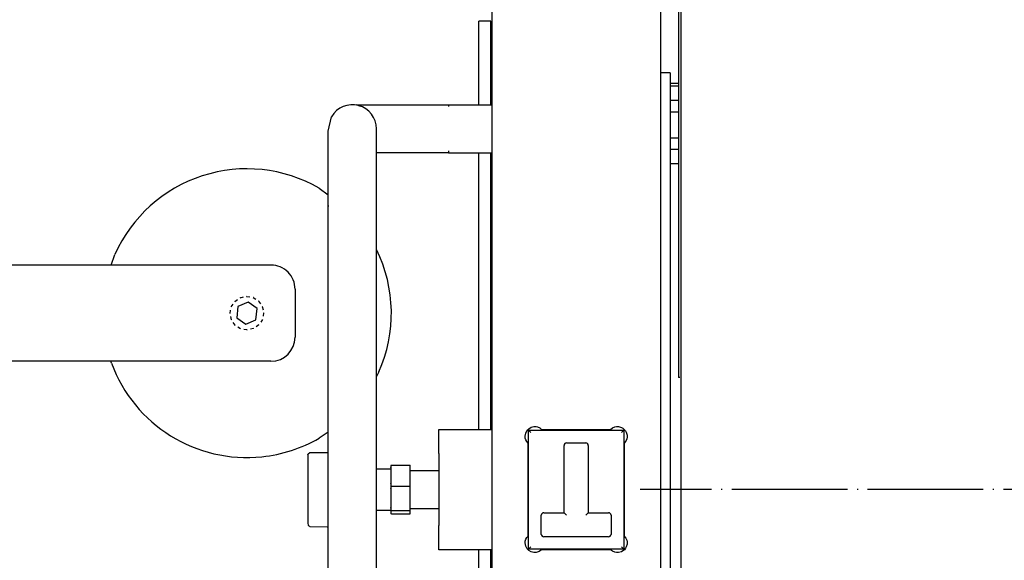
# Model space of a CAD drawing. Extents: x -1765 to 4890, y -3431 to 1272.
# Tile 16 of 111: x -1319 to -1216, y -1142 to -1086. Entities that reach past the tile are written whole.
import ezdxf

# ---------------------------------------------------------------- set-up
doc = ezdxf.new("R2010")
doc.units = 0
doc.linetypes.add('DOT_CENTER', pattern=[14, 12, -1, 0, -1])
doc.layers.get('0').update_dxf_attribs({"linetype": 'CONTINUOUS'})
doc.layers.add('1', color=7, linetype='CONTINUOUS')

# ---------------------------------------------------------------- blocks, each defined once
blk = doc.blocks.new('CTH', base_point=(-1401.58, -1249.78))
at = {"color": 7, "linetype": 'CONTINUOUS'}
for p, q in [((-1250.06, -1069.22), (-1250.06, -1200.68)), ((-1250.32, -1084.97), (-1250.32, -1123.32)), ((-1251.19, -1091.65), (-1251.19, -1178.29)), ((-1251.19, -1092.73), (-1250.32, -1092.73)), ((-1251.19, -1093.01), (-1250.32, -1093.01)), ((-1251.19, -1094.5), (-1250.32, -1094.5)), ((-1250.32, -1095.72), (-1251.19, -1095.72)), ((-1251.19, -1098.4), (-1250.32, -1098.4)), ((-1250.32, -1099.61), (-1251.19, -1099.61)), ((-1250.32, -1101.11), (-1251.19, -1101.11)), ((-1250.19, -1123.32), (-1250.32, -1123.32))]:
    blk.add_line(p, q, dxfattribs=at)
at = {"color": 5, "linetype": 'CONTINUOUS'}
for p, q in [((-1269.69, -1080.59), (-1269.69, -1092.06)), ((-1252.19, -1080.59), (-1252.19, -1139.44)), ((-1269.81, -1086.29), (-1271.06, -1086.29)), ((-1271.06, -1094.92), (-1271.06, -1086.29)), ((-1269.81, -1094.92), (-1269.81, -1086.29)), ((-1269.69, -1091.62), (-1269.81, -1091.62)), ((-1269.69, -1092.06), (-1269.69, -1095.96)), ((-1283.33, -1095.13), (-1283.74, -1094.96)), ((-1283.74, -1094.96), (-1274.19, -1094.96)), ((-1274.19, -1094.96), (-1269.69, -1094.96)), ((-1274.19, -1094.96), (-1274.19, -1095.15)), ((-1271.06, -1094.96), (-1271.06, -1094.92)), ((-1269.81, -1094.96), (-1269.81, -1094.92)), ((-1269.69, -1094.96), (-1269.69, -1096.51)), ((-1269.69, -1095.96), (-1269.69, -1098.14)), ((-1286.68, -1097.71), (-1286.35, -1096.21)), ((-1286.68, -1098.77), (-1286.68, -1097.71)), ((-1281.68, -1105.46), (-1281.68, -1097.46)), ((-1286.68, -1100.55), (-1286.68, -1098.77)), ((-1269.69, -1098.14), (-1269.69, -1139.44)), ((-1280.42, -1099.96), (-1281.68, -1099.96)), ((-1277.84, -1099.96), (-1280.42, -1099.96)), ((-1274.93, -1099.96), (-1277.84, -1099.96)), ((-1274.19, -1099.96), (-1274.93, -1099.96)), ((-1274.19, -1099.77), (-1274.19, -1099.96)), ((-1274.19, -1099.96), (-1269.69, -1099.96)), ((-1271.06, -1100.05), (-1271.06, -1099.96)), ((-1271.06, -1106.12), (-1271.06, -1100.05)), ((-1269.81, -1100.05), (-1269.81, -1099.96)), ((-1269.81, -1128.29), (-1269.81, -1100.05)), ((-1286.68, -1102.86), (-1286.68, -1100.55)), ((-1286.68, -1105.46), (-1286.68, -1102.86)), ((-1287.63, -1103.64), (-1286.68, -1104.31)), ((-1269.81, -1104.79), (-1269.69, -1104.79)), ((-1269.69, -1104.86), (-1269.81, -1104.86)), ((-1286.68, -1164.44), (-1286.68, -1105.46)), ((-1286.68, -1105.46), (-1286.64, -1105.46)), ((-1281.72, -1105.46), (-1281.68, -1105.46)), ((-1281.68, -1164.44), (-1281.68, -1105.46)), ((-1271.06, -1128.29), (-1271.06, -1106.12)), ((-1269.69, -1105.81), (-1269.81, -1105.81)), ((-1281.68, -1110), (-1281.67, -1110.02)), ((-1309.22, -1111.62), (-1308.83, -1110.52)), ((-1269.69, -1110.96), (-1269.81, -1110.96)), ((-1292.63, -1111.62), (-1342.49, -1111.62)), ((-1290.13, -1114.12), (-1290.13, -1119.12)), ((-1296.38, -1115.4), (-1296.11, -1115.21)), ((-1296.37, -1115.38), (-1296.38, -1115.4)), ((-1295.01, -1115.47), (-1296.07, -1115.94)), ((-1295.82, -1115.02), (-1295.49, -1114.94)), ((-1295.8, -1115), (-1295.82, -1115.02)), ((-1295.13, -1114.87), (-1295.16, -1114.88)), ((-1295.16, -1114.88), (-1294.82, -1114.93)), ((-1294.08, -1116.15), (-1295.01, -1115.47)), ((-1294.46, -1115), (-1294.49, -1115)), ((-1294.49, -1115), (-1294.2, -1115.18)), ((-1293.89, -1115.38), (-1293.92, -1115.37)), ((-1293.92, -1115.37), (-1293.72, -1115.65)), ((-1269.81, -1114.74), (-1269.69, -1114.74)), ((-1269.69, -1115.09), (-1269.81, -1115.09)), ((-1296.88, -1116.65), (-1296.82, -1116.31)), ((-1296.75, -1115.98), (-1296.57, -1115.69)), ((-1296.07, -1115.94), (-1296.19, -1117.09)), ((-1294.2, -1117.3), (-1294.08, -1116.15)), ((-1293.52, -1115.95), (-1293.53, -1115.93)), ((-1293.53, -1115.93), (-1293.45, -1116.26)), ((-1296.73, -1117.31), (-1296.81, -1116.98)), ((-1296.75, -1117.29), (-1296.73, -1117.31)), ((-1296.19, -1117.09), (-1295.25, -1117.77)), ((-1295.25, -1117.77), (-1294.2, -1117.3)), ((-1293.51, -1117.27), (-1293.69, -1117.55)), ((-1293.52, -1117.29), (-1293.51, -1117.27)), ((-1293.39, -1116.6), (-1293.44, -1116.93)), ((-1293.38, -1116.62), (-1293.39, -1116.6)), ((-1269.69, -1116.6), (-1269.81, -1116.6)), ((-1296.35, -1117.87), (-1296.55, -1117.59)), ((-1296.37, -1117.86), (-1296.35, -1117.87)), ((-1295.78, -1118.24), (-1296.07, -1118.06)), ((-1295.8, -1118.24), (-1295.78, -1118.24)), ((-1295.11, -1118.37), (-1295.44, -1118.31)), ((-1295.13, -1118.37), (-1295.11, -1118.37)), ((-1294.44, -1118.22), (-1294.77, -1118.3)), ((-1294.46, -1118.24), (-1294.44, -1118.22)), ((-1293.88, -1117.84), (-1294.16, -1118.03)), ((-1293.9, -1117.86), (-1293.88, -1117.84)), ((-1269.69, -1119.09), (-1269.81, -1119.09)), ((-1269.81, -1119.66), (-1269.69, -1119.66)), ((-1269.69, -1119.85), (-1269.81, -1119.85)), ((-1292.63, -1121.62), (-1394.6, -1121.62)), ((-1309.2, -1121.82), (-1309.26, -1121.62)), ((-1269.69, -1122.15), (-1269.81, -1122.15)), ((-1281.44, -1122.73), (-1281.68, -1123.19)), ((-1275.19, -1128.7), (-1269.69, -1128.7)), ((-1275.19, -1131.2), (-1275.19, -1128.7)), ((-1271.06, -1128.7), (-1271.06, -1128.29)), ((-1269.69, -1128.26), (-1269.81, -1128.26)), ((-1269.81, -1128.7), (-1269.81, -1128.29)), ((-1266.03, -1128.79), (-1265.87, -1128.63)), ((-1265.9, -1128.77), (-1255.98, -1128.77)), ((-1265.9, -1141.14), (-1265.9, -1128.77)), ((-1265.9, -1128.77), (-1265.65, -1129.02)), ((-1265.87, -1128.63), (-1265.62, -1128.48)), ((-1265.62, -1128.48), (-1265.33, -1128.41)), ((-1265.33, -1128.41), (-1265.11, -1128.41)), ((-1265.11, -1128.41), (-1264.95, -1128.45)), ((-1264.95, -1128.45), (-1264.72, -1128.55)), ((-1264.72, -1128.55), (-1264.53, -1128.7)), ((-1264.53, -1128.7), (-1257.36, -1128.7)), ((-1257.36, -1128.7), (-1257.16, -1128.55)), ((-1257.16, -1128.55), (-1256.92, -1128.44)), ((-1256.92, -1128.44), (-1256.76, -1128.41)), ((-1256.76, -1128.41), (-1256.53, -1128.41)), ((-1256.53, -1128.41), (-1256.24, -1128.49)), ((-1256.24, -1128.49), (-1256.09, -1128.57)), ((-1255.98, -1128.77), (-1256.23, -1129.02)), ((-1256.09, -1128.57), (-1255.81, -1128.85)), ((-1255.98, -1128.77), (-1255.98, -1141.14)), ((-1286.68, -1129), (-1287.64, -1129.61)), ((-1266.24, -1129.4), (-1266.18, -1129.08)), ((-1266.22, -1129.6), (-1266.24, -1129.4)), ((-1266.16, -1129.79), (-1266.22, -1129.6)), ((-1266.18, -1129.08), (-1266.03, -1128.79)), ((-1266.07, -1129.96), (-1266.16, -1129.79)), ((-1255.81, -1128.85), (-1255.73, -1129)), ((-1255.68, -1129.68), (-1255.78, -1129.92)), ((-1255.73, -1129), (-1255.65, -1129.29)), ((-1255.65, -1129.52), (-1255.68, -1129.68)), ((-1255.65, -1129.29), (-1255.65, -1129.52)), ((-1265.94, -1130.12), (-1266.07, -1129.96)), ((-1265.94, -1139.79), (-1265.94, -1130.12)), ((-1262.19, -1130.36), (-1262.17, -1130.36)), ((-1262.19, -1137.36), (-1262.19, -1130.36)), ((-1261.94, -1130.11), (-1259.94, -1130.11)), ((-1261.94, -1130.11), (-1261.94, -1130.13)), ((-1259.94, -1130.11), (-1259.94, -1130.13)), ((-1259.71, -1130.36), (-1259.69, -1130.36)), ((-1259.69, -1130.36), (-1259.69, -1137.36)), ((-1255.78, -1129.92), (-1255.94, -1130.12)), ((-1255.94, -1130.12), (-1255.94, -1139.79)), ((-1288.81, -1131.35), (-1288.77, -1131.25)), ((-1288.81, -1131.35), (-1288.81, -1136.83)), ((-1288.77, -1131.25), (-1288.75, -1131.22)), ((-1288.75, -1131.22), (-1288.64, -1131.14)), ((-1288.64, -1131.14), (-1288.6, -1131.1)), ((-1288.6, -1131.1), (-1288.56, -1131.09)), ((-1288.56, -1131.1), (-1286.79, -1131.09)), ((-1288.56, -1131.1), (-1288.56, -1131.09)), ((-1286.79, -1131.09), (-1286.74, -1131.1)), ((-1286.74, -1131.1), (-1286.68, -1131.15)), ((-1286.68, -1131.15), (-1286.68, -1131.15)), ((-1275.19, -1131.2), (-1275.19, -1138.7)), ((-1281.68, -1132.79), (-1280.17, -1132.79)), ((-1280.15, -1132.44), (-1280.17, -1132.46)), ((-1280.17, -1132.46), (-1280.17, -1132.66)), ((-1280.17, -1132.66), (-1280.15, -1132.54)), ((-1280.17, -1132.66), (-1280.17, -1134.34)), ((-1280.15, -1132.54), (-1280.11, -1132.42)), ((-1280.11, -1132.42), (-1280.15, -1132.44)), ((-1280.11, -1132.42), (-1278.18, -1132.42)), ((-1278.18, -1134.59), (-1278.18, -1132.42)), ((-1278.18, -1132.97), (-1275.19, -1132.97)), ((-1280.15, -1134.47), (-1280.17, -1134.34)), ((-1280.17, -1134.34), (-1280.17, -1134.88)), ((-1280.17, -1134.88), (-1280.15, -1134.73)), ((-1280.17, -1134.88), (-1280.17, -1136.83)), ((-1280.11, -1134.59), (-1280.15, -1134.47)), ((-1280.15, -1134.73), (-1280.11, -1134.59)), ((-1280.11, -1134.59), (-1278.18, -1134.59)), ((-1278.18, -1137.12), (-1278.18, -1134.59)), ((-1288.81, -1136.83), (-1288.81, -1138.43)), ((-1280.15, -1136.98), (-1280.17, -1136.83)), ((-1280.17, -1136.83), (-1280.17, -1137.16)), ((-1278.18, -1136.93), (-1275.19, -1136.93)), ((-1281.68, -1137.11), (-1280.17, -1137.11)), ((-1280.17, -1137.16), (-1280.15, -1137.14)), ((-1280.17, -1137.16), (-1280.17, -1137.44)), ((-1280.15, -1137.46), (-1280.17, -1137.44)), ((-1280.11, -1137.12), (-1280.15, -1136.98)), ((-1280.15, -1137.14), (-1280.11, -1137.12)), ((-1280.11, -1137.49), (-1280.15, -1137.46)), ((-1280.11, -1137.12), (-1278.18, -1137.12)), ((-1280.11, -1137.49), (-1278.18, -1137.49)), ((-1278.18, -1137.49), (-1278.18, -1137.12)), ((-1264.56, -1139.61), (-1264.56, -1137.61)), ((-1264.56, -1137.61), (-1264.55, -1137.61)), ((-1264.31, -1137.36), (-1264.31, -1137.38)), ((-1264.31, -1137.36), (-1262.19, -1137.36)), ((-1262.19, -1137.36), (-1261.94, -1137.61)), ((-1259.94, -1137.61), (-1259.69, -1137.36)), ((-1259.69, -1137.36), (-1257.57, -1137.36)), ((-1257.57, -1137.38), (-1257.57, -1137.36)), ((-1257.34, -1137.61), (-1257.32, -1137.61)), ((-1257.32, -1137.61), (-1257.32, -1139.61)), ((-1288.81, -1138.43), (-1288.77, -1138.65)), ((-1288.77, -1138.65), (-1288.69, -1138.71)), ((-1288.69, -1138.71), (-1288.64, -1138.76)), ((-1288.64, -1138.76), (-1288.6, -1138.8)), ((-1288.6, -1138.8), (-1288.56, -1138.81)), ((-1288.56, -1138.8), (-1286.79, -1138.81)), ((-1286.79, -1138.81), (-1286.73, -1138.8)), ((-1286.79, -1138.8), (-1286.79, -1138.81)), ((-1286.73, -1138.8), (-1286.68, -1138.76)), ((-1286.68, -1138.76), (-1286.68, -1138.76)), ((-1275.19, -1141.2), (-1275.19, -1138.7)), ((-1269.69, -1139.44), (-1269.69, -1145.72)), ((-1266.16, -1140.11), (-1266.07, -1139.94)), ((-1266.07, -1139.94), (-1265.94, -1139.79)), ((-1264.56, -1139.61), (-1264.55, -1139.61)), ((-1264.31, -1139.84), (-1264.31, -1139.86)), ((-1257.57, -1139.86), (-1264.31, -1139.86)), ((-1257.57, -1139.84), (-1257.57, -1139.86)), ((-1257.34, -1139.61), (-1257.32, -1139.61)), ((-1255.94, -1139.79), (-1255.78, -1139.99)), ((-1255.78, -1139.99), (-1255.68, -1140.22)), ((-1252.19, -1139.44), (-1252.19, -1145.72)), ((-1266.24, -1140.5), (-1266.22, -1140.3)), ((-1266.18, -1140.83), (-1266.24, -1140.5)), ((-1266.22, -1140.3), (-1266.16, -1140.11)), ((-1266.03, -1141.12), (-1266.18, -1140.83)), ((-1265.65, -1140.89), (-1265.9, -1141.14)), ((-1256.23, -1140.89), (-1255.98, -1141.14)), ((-1255.81, -1141.05), (-1255.93, -1141.2)), ((-1255.73, -1140.9), (-1255.81, -1141.05)), ((-1255.65, -1140.61), (-1255.73, -1140.9)), ((-1255.68, -1140.22), (-1255.65, -1140.38)), ((-1255.65, -1140.38), (-1255.65, -1140.61)), ((-1269.69, -1141.2), (-1275.19, -1141.2)), ((-1271.06, -1144.33), (-1271.06, -1141.2)), ((-1269.81, -1144.33), (-1269.81, -1141.2)), ((-1265.87, -1141.27), (-1266.03, -1141.12)), ((-1255.98, -1141.14), (-1265.9, -1141.14)), ((-1265.62, -1141.42), (-1265.87, -1141.27)), ((-1265.33, -1141.49), (-1265.62, -1141.42)), ((-1265.11, -1141.49), (-1265.33, -1141.49)), ((-1264.79, -1141.39), (-1265.11, -1141.49)), ((-1264.53, -1141.2), (-1264.79, -1141.39)), ((-1257.36, -1141.2), (-1264.53, -1141.2)), ((-1257.16, -1141.36), (-1257.36, -1141.2)), ((-1256.92, -1141.46), (-1257.16, -1141.36)), ((-1256.76, -1141.49), (-1256.92, -1141.46)), ((-1256.53, -1141.49), (-1256.76, -1141.49)), ((-1256.24, -1141.41), (-1256.53, -1141.49)), ((-1256.09, -1141.33), (-1256.24, -1141.41)), ((-1255.93, -1141.2), (-1256.09, -1141.33))]:
    blk.add_line(p, q, dxfattribs=at)
at = {"color": 4, "linetype": 'CONTINUOUS'}
blk.add_line((-1251.19, -1091.65), (-1252.19, -1091.65), dxfattribs=at)
at = {"color": 5, "linetype": 'CONTINUOUS'}
for centre, radius, start, end in [((-1284.18, -1097.46), 2.5, 0.0001, 150), ((-1295.13, -1116.62), 15, 59.9761, 155.9761), ((-1295.13, -1116.62), 15, -24.0239, 26.1052), ((-1292.63, -1114.12), 2.5, -0.0024, 89.9978), ((-1292.63, -1119.12), 2.5, -90.002, -0.0024), ((-1295.13, -1116.62), 15, -159.7013, -84.0239), ((-1295.13, -1116.62), 15, -84.0239, -60.0239), ((-1261.94, -1130.36), 0.25, 89.9997, -179.9985), ((-1259.94, -1130.36), 0.25, 0.0015, 89.9997), ((-1264.31, -1137.61), 0.25, 89.9997, -179.9985), ((-1257.57, -1137.61), 0.25, -0.002, 89.9997), ((-1264.31, -1139.61), 0.25, -179.9985, -90.0003), ((-1257.57, -1139.61), 0.25, -90.0003, -0.002)]:
    blk.add_arc(centre, radius, start, end, dxfattribs=at)
at = {"layer": '1', "color": 1, "linetype": 'DOT_CENTER'}
blk.add_line((-1049.47, -1134.95), (-1254.29, -1134.95), dxfattribs=at)

msp = doc.modelspace()

# ---------------------------------------------------------------- block references
msp.add_blockref('CTH', (-1401.58, -1249.78))

doc.saveas('drawing.dxf')
